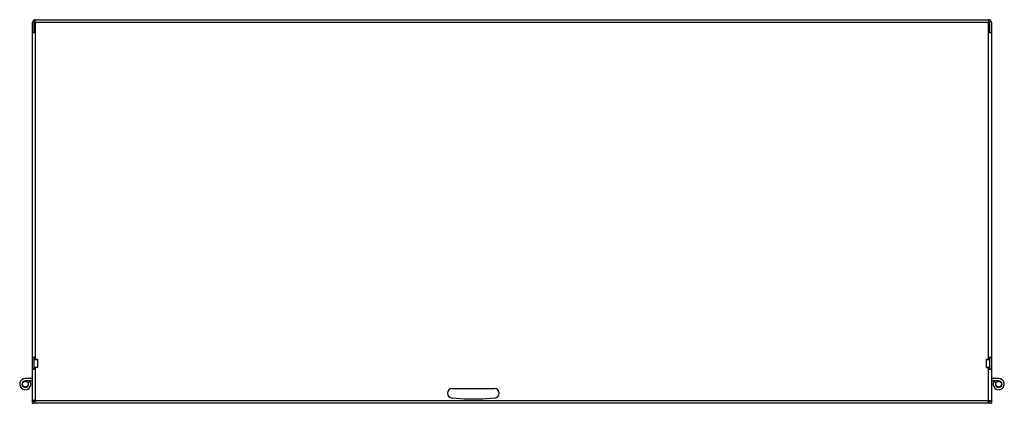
# Model space of a CAD drawing. Header units: inches. Extents: x 13 to 218, y 17 to 122.
# Tile 1 of 107: x 13 to 43, y 17 to 29. Entities that reach past the tile are written whole.
import ezdxf

# ---------------------------------------------------------------- set-up
doc = ezdxf.new("R2010")
doc.units = ezdxf.units.IN
doc.header["$MEASUREMENT"] = 0
doc.layers.add('Visible Edges(ANSI)', color=7, linetype='Continuous', lineweight=25)
doc.layers.add('Visible Tangent Edges(ANSI)', color=7, linetype='Continuous', lineweight=25)

msp = doc.modelspace()

# ---------------------------------------------------------------- linework, layer by layer
at = {"layer": 'Visible Edges(ANSI)'}
for p, q in [((13.048, 28.891), (13.048, 28.977)), ((13.048, 28.977), (42.876, 28.977)), ((42.876, 28.977), (42.876, 28.891)), ((12.962, 28.579), (12.962, 28.891)), ((13.017, 28.579), (13.017, 28.891)), ((13.048, 28.891), (13.048, 18.353)), ((42.876, 18.353), (42.876, 28.891)), ((42.907, 28.891), (42.907, 28.579)), ((42.962, 28.891), (42.962, 28.579)), ((12.962, 28.578), (12.962, 28.579)), ((12.962, 28.579), (13.017, 28.579)), ((12.962, 18.407), (12.962, 28.578)), ((13.048, 28.578), (12.962, 28.578)), ((13.017, 28.579), (13.017, 28.578)), ((42.876, 28.578), (42.962, 28.578)), ((42.907, 28.578), (42.907, 28.579)), ((42.907, 28.579), (42.962, 28.579)), ((42.962, 28.579), (42.962, 28.578)), ((42.962, 28.578), (42.962, 18.407)), ((12.962, 18.048), (12.962, 18.407)), ((12.962, 18.407), (12.962, 18.407)), ((13.048, 18.407), (12.962, 18.407)), ((13.017, 18.407), (12.962, 18.407)), ((13.017, 18.048), (13.017, 18.407)), ((13.017, 18.407), (13.017, 18.407)), ((13.017, 18.352), (13.115, 18.352)), ((13.048, 18.353), (13.116, 18.353)), ((13.116, 18.352), (13.115, 18.352)), ((13.116, 18.353), (13.116, 18.352)), ((42.809, 18.352), (42.809, 18.353)), ((42.809, 18.353), (42.876, 18.353)), ((42.809, 18.352), (42.809, 18.352)), ((42.809, 18.352), (42.907, 18.352)), ((42.876, 18.407), (42.962, 18.407)), ((42.907, 18.407), (42.907, 18.048)), ((42.907, 18.407), (42.907, 18.407)), ((42.962, 18.407), (42.907, 18.407)), ((42.962, 18.407), (42.962, 18.048)), ((42.962, 18.407), (42.962, 18.407)), ((12.962, 18.048), (13.017, 18.048)), ((12.962, 18.047), (12.962, 18.048)), ((13.048, 18.047), (12.962, 18.047)), ((12.962, 17.063), (12.962, 18.047)), ((13.115, 18.102), (13.017, 18.102)), ((13.048, 18.052), (13.017, 18.052)), ((13.017, 18.048), (13.017, 18.047)), ((13.116, 18.102), (13.048, 18.102)), ((13.048, 18.102), (13.048, 17.063)), ((13.115, 18.102), (13.116, 18.102)), ((13.116, 18.102), (13.116, 18.102)), ((42.876, 18.102), (42.809, 18.102)), ((42.809, 18.102), (42.809, 18.102)), ((42.809, 18.102), (42.809, 18.102)), ((42.809, 18.102), (42.907, 18.102)), ((42.876, 17.063), (42.876, 18.102)), ((42.907, 18.052), (42.876, 18.052)), ((42.876, 18.047), (42.962, 18.047)), ((42.907, 18.048), (42.962, 18.048)), ((42.907, 18.047), (42.907, 18.048)), ((42.962, 18.048), (42.962, 18.047)), ((42.962, 18.047), (42.962, 17.063)), ((12.962, 17.752), (12.734, 17.752)), ((12.962, 17.677), (12.734, 17.677)), ((12.821, 17.627), (12.886, 17.665)), ((43.19, 17.752), (42.962, 17.752)), ((43.19, 17.677), (42.962, 17.677)), ((43.039, 17.665), (43.104, 17.627)), ((26.09, 17.442), (27.415, 17.442)), ((13.048, 17.063), (12.962, 17.063)), ((12.962, 17.032), (12.962, 17.063)), ((12.962, 16.977), (12.962, 17.032)), ((12.962, 16.977), (13.017, 16.977)), ((13.017, 17.063), (13.017, 17.032)), ((13.017, 17.032), (13.017, 16.977)), ((13.048, 16.977), (13.048, 17.063)), ((42.876, 16.977), (13.048, 16.977)), ((26.471, 17.102), (26.09, 17.142)), ((27.035, 17.102), (26.471, 17.102)), ((27.415, 17.142), (27.035, 17.102)), ((42.876, 16.977), (42.876, 17.063)), ((42.876, 17.063), (42.962, 17.063)), ((42.907, 17.032), (42.907, 17.063)), ((42.907, 16.977), (42.907, 17.032)), ((42.907, 16.977), (42.962, 16.977)), ((42.962, 17.063), (42.962, 17.032)), ((42.962, 17.032), (42.962, 16.977))]:
    msp.add_line(p, q, dxfattribs=at)
for centre in [(12.734, 17.577), (43.19, 17.577)]:
    msp.add_circle(centre, 0.0935, dxfattribs=at)
for centre, radius, start, end in [((13.048, 28.891), 0.086, 90, 180), ((42.876, 28.891), 0.086, 0, 90), ((13.048, 28.891), 0.031, 90, 180), ((42.876, 28.891), 0.031, 0, 90), ((12.734, 17.577), 0.175, 90, 30), ((12.734, 17.577), 0.1, 90, 30), ((43.19, 17.577), 0.175, 150, 90), ((43.19, 17.577), 0.1, 150, 90), ((26.09, 17.292), 0.15, 90, 270), ((27.415, 17.292), 0.15, 270, 90)]:
    msp.add_arc(centre, radius, start, end, dxfattribs=at)
at = {"layer": 'Visible Tangent Edges(ANSI)'}
for p, q in [((42.876, 28.891), (13.048, 28.891)), ((13.115, 18.352), (13.115, 18.102)), ((42.809, 18.102), (42.809, 18.352)), ((13.017, 17.032), (12.962, 17.032)), ((13.048, 17.063), (42.876, 17.063)), ((42.962, 17.032), (42.907, 17.032))]:
    msp.add_line(p, q, dxfattribs=at)

doc.saveas('drawing.dxf')
